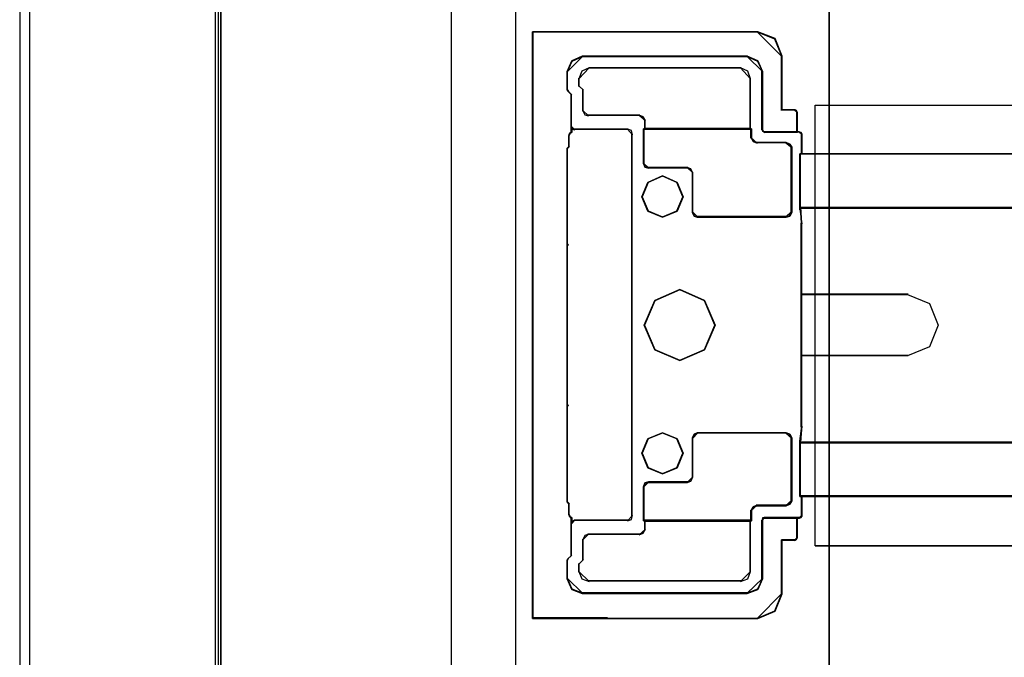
# Model space of a CAD drawing. Header units: millimetres. Extents: x 18084 to 47233, y 38174 to 56392.
# Tile 155 of 253: x 25083 to 25184, y 51067 to 51132. Entities that reach past the tile are written whole.
import ezdxf

# ---------------------------------------------------------------- set-up
doc = ezdxf.new("R2010")
doc.units = ezdxf.units.MM
doc.header["$LTSCALE"] = 100
for name, color, linetype in [('30', 7, 'Continuous'), ('5', 7, 'Continuous'), ('50', 7, 'Continuous'), ('60', 7, 'Continuous')]:
    doc.layers.add(name, color=color, linetype=linetype)

msp = doc.modelspace()

# ---------------------------------------------------------------- linework, layer by layer
at = {"layer": '30', "color": 139}
for points in [[(25135.78, 51131.09), (25135.78, 51071.02), (25135.78, 51131.09)], [(25135.82, 51131.06), (25135.82, 51071.05), (25143.41, 51071.05), (25158.82, 51071.05), (25160.59, 51071.78), (25161.3, 51073.56), (25161.3, 51079.04), (25162.61, 51079.04), (25162.77, 51079.17), (25162.86, 51079.29), (25162.86, 51081.31), (25159.52, 51081.31), (25159.34, 51081.28), (25159.31, 51081.03), (25159.31, 51075.09), (25158.82, 51074.02), (25157.75, 51073.59), (25140.9, 51073.59), (25139.83, 51074.02), (25139.37, 51075.09), (25139.37, 51076.96), (25139.43, 51077.14), (25139.77, 51077.45), (25139.77, 51081.31), (25139.58, 51081.49), (25139.52, 51081.68), (25139.52, 51082.78), (25139.37, 51082.96), (25139.37, 51083.06), (25139.37, 51092.4), (25139.37, 51092.71), (25139.37, 51092.77), (25139.37, 51109.34), (25139.37, 51109.4), (25139.37, 51109.71), (25139.37, 51119.14), (25139.52, 51119.33), (25139.52, 51120.43), (25139.58, 51120.64), (25139.77, 51120.8), (25139.77, 51124.66), (25139.43, 51124.99), (25139.37, 51125.15), (25139.37, 51127.02), (25139.83, 51128.09), (25140.9, 51128.55), (25157.75, 51128.55), (25158.82, 51128.09), (25159.31, 51127.02), (25159.31, 51121.07), (25159.34, 51120.92), (25159.52, 51120.8), (25162.86, 51120.8), (25162.86, 51122.82), (25162.77, 51123), (25162.61, 51123.06), (25161.3, 51123.06), (25161.3, 51128.58), (25160.59, 51130.35), (25158.82, 51131.06), (25135.82, 51131.06)], [(25161.33, 51128.54), (25160.61, 51130.37), (25158.78, 51131.09), (25161.33, 51128.54)], [(25140.94, 51128.58), (25139.82, 51128.1), (25139.34, 51126.98), (25140.94, 51128.58)], [(25157.78, 51128.58), (25140.87, 51128.58), (25157.78, 51128.58)], [(25159.34, 51126.98), (25158.83, 51128.1), (25157.71, 51128.58), (25159.34, 51126.98)], [(25161.26, 51128.61), (25161.26, 51123.03), (25161.26, 51128.61)], [(25139.34, 51125.11), (25139.34, 51127.05), (25139.34, 51125.11)], [(25141.58, 51127.39), (25140.83, 51127.06), (25140.53, 51126.28), (25141.58, 51127.39)], [(25141.54, 51127.39), (25157.14, 51127.39), (25141.54, 51127.39)], [(25158.11, 51126.28), (25157.82, 51127.06), (25157.07, 51127.39), (25158.11, 51126.28)], [(25159.27, 51127.05), (25159.27, 51121.04), (25159.27, 51127.05)], [(25140.53, 51126.34), (25140.53, 51125.48), (25140.53, 51126.34)], [(25158.05, 51121.13), (25158.05, 51126.34), (25158.05, 51121.13)], [(25139.34, 51125.18), (25139.46, 51124.96), (25139.34, 51125.18)], [(25139.4, 51125.03), (25139.8, 51124.62), (25139.4, 51125.03)], [(25140.53, 51125.55), (25141, 51125.11), (25140.53, 51125.55)], [(25140.93, 51122.97), (25140.93, 51125.18), (25140.93, 51122.97)], [(25139.73, 51124.69), (25139.73, 51120.76), (25139.73, 51124.69)], [(25140.93, 51123.04), (25141.14, 51122.58), (25141.52, 51122.48), (25140.93, 51123.04)], [(25162.65, 51123.1), (25161.26, 51123.1), (25162.65, 51123.1)], [(25162.89, 51122.78), (25162.77, 51123.02), (25162.58, 51123.1), (25162.89, 51122.78)], [(25162.83, 51122.85), (25162.83, 51120.76), (25162.83, 51122.85)], [(25141.45, 51122.55), (25146.75, 51122.55), (25141.45, 51122.55)], [(25147.34, 51121.99), (25147.1, 51122.37), (25146.68, 51122.55), (25147.34, 51121.99)], [(25147.27, 51122.06), (25147.27, 51121.13), (25147.27, 51122.06)], [(25139.8, 51120.83), (25139.55, 51120.61), (25139.8, 51120.83)], [(25139.8, 51121.04), (25139.8, 51121.35), (25139.8, 51121.04)], [(25139.8, 51121.35), (25139.83, 51121.12), (25140.11, 51121.04), (25139.8, 51121.35)], [(25139.8, 51120.76), (25139.8, 51121.11), (25139.8, 51120.76)], [(25140.04, 51121.11), (25145.56, 51121.11), (25140.04, 51121.11)], [(25146.02, 51120.55), (25145.91, 51120.97), (25145.49, 51121.11), (25146.02, 51120.55)], [(25147.34, 51121.2), (25147.14, 51121.07), (25147.34, 51121.2)], [(25147.14, 51121.14), (25158.21, 51121.14), (25147.14, 51121.14)], [(25147.14, 51121.14), (25147.14, 51117.57), (25147.14, 51121.14)], [(25158.11, 51121.2), (25147.27, 51121.2), (25158.11, 51121.2)], [(25158.05, 51121.2), (25158.21, 51121.07), (25158.05, 51121.2)], [(25158.14, 51120.21), (25158.14, 51121.14), (25158.14, 51120.21)], [(25159.27, 51121.11), (25159.31, 51120.91), (25159.56, 51120.76), (25159.27, 51121.11)], [(25163.11, 51120.83), (25159.49, 51120.83), (25163.11, 51120.83)], [(25163.38, 51120.55), (25163.27, 51120.75), (25163.04, 51120.83), (25163.38, 51120.55)], [(25139.62, 51120.68), (25139.49, 51120.39), (25139.62, 51120.68)], [(25139.49, 51120.46), (25139.49, 51119.29), (25139.49, 51120.46)], [(25145.95, 51120.61), (25145.95, 51111.26), (25145.95, 51120.61)], [(25158.14, 51120.28), (25158.35, 51119.86), (25158.76, 51119.69), (25158.14, 51120.28)], [(25158.69, 51119.76), (25161.76, 51119.76), (25158.69, 51119.76)], [(25162.31, 51119.23), (25162.1, 51119.58), (25161.69, 51119.76), (25162.31, 51119.23)], [(25163.31, 51118.53), (25163.31, 51120.61), (25163.31, 51118.53)], [(25139.56, 51119.36), (25139.34, 51119.11), (25139.56, 51119.36)], [(25139.34, 51119.18), (25139.34, 51109.67), (25139.34, 51119.18)], [(25162.24, 51119.3), (25162.24, 51112.58), (25162.24, 51119.3)], [(25598.44, 51118.59), (25163.13, 51118.59), (25598.44, 51118.59)], [(25163.13, 51118.59), (25163.13, 51115.4), (25163.13, 51118.59)], [(25147.14, 51117.64), (25147.28, 51117.22), (25147.7, 51117.12), (25147.14, 51117.64)], [(25151.69, 51117.19), (25147.64, 51117.19), (25151.69, 51117.19)], [(25152.2, 51116.66), (25152, 51117.04), (25151.62, 51117.19), (25152.2, 51116.66)], [(25152.14, 51112.58), (25152.14, 51116.73), (25152.14, 51112.58)], [(25151.19, 51114.18), (25150.57, 51115.67), (25149.08, 51116.33), (25147.58, 51115.67), (25146.96, 51114.18), (25147.58, 51112.72), (25149.08, 51112.09), (25150.57, 51112.72), (25151.19, 51114.18)], [(25163.13, 51115.47), (25163.13, 51113.24), (25163.13, 51112.86), (25163.13, 51115.47)], [(25163.13, 51113.11), (25598.44, 51113.11), (25163.13, 51113.11)], [(25163.35, 51111.42), (25163.26, 51112.57), (25163.26, 51112.77), (25163.26, 51112.83), (25163.13, 51112.93), (25163.35, 51111.42)], [(25152.14, 51112.65), (25152.31, 51112.23), (25152.69, 51112.12), (25152.14, 51112.65)], [(25161.76, 51112.19), (25152.63, 51112.19), (25161.76, 51112.19)], [(25161.69, 51112.12), (25162.1, 51112.23), (25162.31, 51112.65), (25161.69, 51112.12)], [(25145.95, 51111.36), (25145.95, 51090.77), (25145.95, 51111.36)], [(25163.28, 51111.49), (25163.28, 51108.54), (25163.28, 51111.49)], [(25139.34, 51109.37), (25139.34, 51109.74), (25139.34, 51109.37)], [(25139.34, 51109.44), (25139.34, 51109.34), (25139.46, 51109.24), (25139.34, 51109.44)], [(25139.34, 51109.44), (25139.34, 51092.67), (25139.34, 51109.44)], [(25163.28, 51108.61), (25163.28, 51106), (25163.28, 51108.61)], [(25163.28, 51106.07), (25163.28, 51102.48), (25163.28, 51106.07)], [(25154.47, 51101.04), (25153.39, 51103.57), (25150.85, 51104.69), (25148.29, 51103.57), (25147.21, 51101.04), (25148.29, 51098.53), (25150.85, 51097.42), (25153.39, 51098.53), (25154.47, 51101.04)], [(25174.22, 51104.23), (25163.28, 51104.23), (25174.22, 51104.23)], [(25163.28, 51102.54), (25163.28, 51099.56), (25163.28, 51102.54)], [(25163.28, 51099.63), (25163.28, 51096.04), (25163.28, 51099.63)], [(25163.28, 51097.95), (25174.22, 51097.95), (25163.28, 51097.95)], [(25163.28, 51096.11), (25163.28, 51093.5), (25163.28, 51096.11)], [(25163.28, 51093.57), (25163.28, 51090.62), (25163.28, 51093.57)], [(25139.46, 51092.86), (25139.34, 51092.77), (25139.34, 51092.67), (25139.46, 51092.86)], [(25139.34, 51092.74), (25139.34, 51092.37), (25139.34, 51092.74)], [(25139.34, 51092.43), (25139.34, 51083.02), (25139.34, 51092.43)], [(25145.95, 51090.84), (25145.95, 51081.49), (25145.95, 51090.84)], [(25163.35, 51090.69), (25163.26, 51089.53), (25163.26, 51089.37), (25163.26, 51089.28), (25163.13, 51089.18), (25163.35, 51090.69)], [(25151.19, 51087.93), (25150.57, 51089.42), (25149.08, 51090.01), (25147.58, 51089.42), (25146.96, 51087.93), (25147.58, 51086.43), (25149.08, 51085.81), (25150.57, 51086.43), (25151.19, 51087.93)], [(25152.69, 51090.01), (25152.31, 51089.87), (25152.14, 51089.45), (25152.69, 51090.01)], [(25152.14, 51085.44), (25152.14, 51089.52), (25152.14, 51085.44)], [(25152.63, 51090.01), (25161.76, 51090.01), (25152.63, 51090.01)], [(25162.31, 51089.45), (25162.1, 51089.87), (25161.69, 51090.01), (25162.31, 51089.45)], [(25162.24, 51083.05), (25162.24, 51089.52), (25162.24, 51083.05)], [(25163.13, 51086.64), (25163.13, 51088.87), (25163.13, 51089.25), (25163.13, 51086.64)], [(25163.13, 51089.06), (25598.44, 51089.06), (25163.13, 51089.06)], [(25163.13, 51086.71), (25163.13, 51083.51), (25163.13, 51086.71)], [(25151.62, 51084.92), (25152, 51085.06), (25152.2, 51085.51), (25151.62, 51084.92)], [(25147.7, 51084.99), (25147.28, 51084.89), (25147.14, 51084.46), (25147.7, 51084.99)], [(25147.14, 51081), (25147.14, 51084.53), (25147.14, 51081)], [(25147.64, 51084.99), (25151.69, 51084.99), (25147.64, 51084.99)], [(25163.13, 51083.58), (25598.44, 51083.58), (25163.13, 51083.58)], [(25163.31, 51081.49), (25163.31, 51083.58), (25163.31, 51081.49)], [(25139.34, 51082.93), (25139.34, 51083.09), (25139.34, 51082.93)], [(25139.56, 51082.75), (25139.34, 51083), (25139.56, 51082.75)], [(25139.49, 51082.81), (25139.49, 51081.64), (25139.49, 51082.81)], [(25158.76, 51082.6), (25158.35, 51082.43), (25158.14, 51082.04), (25158.76, 51082.6)], [(25161.82, 51082.6), (25158.69, 51082.6), (25161.82, 51082.6)], [(25161.69, 51082.53), (25162.1, 51082.71), (25162.31, 51083.12), (25161.69, 51082.53)], [(25139.49, 51081.71), (25139.62, 51081.46), (25139.49, 51081.71)], [(25139.8, 51081.28), (25139.55, 51081.53), (25139.8, 51081.28)], [(25145.49, 51081), (25145.91, 51081.14), (25146.02, 51081.56), (25145.49, 51081)], [(25158.14, 51081), (25158.14, 51082.11), (25158.14, 51081)], [(25163.04, 51081.28), (25163.27, 51081.36), (25163.38, 51081.56), (25163.04, 51081.28)], [(25139.73, 51081.35), (25139.73, 51077.42), (25139.73, 51081.35)], [(25139.8, 51080.75), (25139.8, 51081.35), (25139.8, 51080.75)], [(25140.11, 51081.07), (25139.83, 51080.99), (25139.8, 51080.75), (25140.11, 51081.07)], [(25140.04, 51081.07), (25145.56, 51081.07), (25140.04, 51081.07)], [(25147.14, 51081.07), (25158.21, 51081.07), (25147.14, 51081.07)], [(25147.34, 51080.91), (25147.14, 51081.07), (25147.34, 51080.91)], [(25147.27, 51080.08), (25147.27, 51080.98), (25147.27, 51080.08)], [(25158.11, 51080.98), (25147.27, 51080.98), (25158.11, 51080.98)], [(25158.05, 51080.91), (25158.21, 51081.07), (25158.05, 51080.91)], [(25158.05, 51075.76), (25158.05, 51080.98), (25158.05, 51075.76)], [(25159.56, 51081.35), (25159.31, 51081.31), (25159.27, 51081), (25159.56, 51081.35)], [(25159.27, 51081.07), (25159.27, 51075.06), (25159.27, 51081.07)], [(25163.11, 51081.35), (25159.49, 51081.35), (25163.11, 51081.35)], [(25162.83, 51081.35), (25162.83, 51079.25), (25162.83, 51081.35)], [(25141.52, 51079.63), (25141.14, 51079.52), (25140.93, 51079.07), (25141.52, 51079.63)], [(25141.45, 51079.63), (25146.75, 51079.63), (25141.45, 51079.63)], [(25146.68, 51079.56), (25147.1, 51079.73), (25147.34, 51080.15), (25146.68, 51079.56)], [(25140.93, 51076.99), (25140.93, 51079.14), (25140.93, 51076.99)], [(25161.26, 51073.53), (25161.26, 51079.08), (25161.26, 51073.53)], [(25162.65, 51079.08), (25161.26, 51079.08), (25162.65, 51079.08)], [(25162.58, 51079.01), (25162.77, 51079.17), (25162.89, 51079.32), (25162.58, 51079.01)], [(25139.4, 51077.11), (25139.8, 51077.48), (25139.4, 51077.11)], [(25139.46, 51077.18), (25139.34, 51076.93), (25139.46, 51077.18)], [(25139.34, 51075.06), (25139.34, 51077), (25139.34, 51075.06)], [(25140.53, 51076.56), (25141, 51077.06), (25140.53, 51076.56)], [(25140.53, 51075.76), (25140.53, 51076.63), (25140.53, 51075.76)], [(25140.53, 51075.83), (25140.83, 51075.08), (25141.58, 51074.78), (25140.53, 51075.83)], [(25157.07, 51074.78), (25157.82, 51075.08), (25158.11, 51075.83), (25157.07, 51074.78)], [(25139.34, 51075.13), (25139.82, 51074), (25140.94, 51073.56), (25139.34, 51075.13)], [(25141.54, 51074.85), (25157.14, 51074.85), (25141.54, 51074.85)], [(25157.71, 51073.56), (25158.83, 51074), (25159.34, 51075.13), (25157.71, 51073.56)], [(25157.78, 51073.63), (25140.87, 51073.63), (25157.78, 51073.63)], [(25158.78, 51071.02), (25160.61, 51071.77), (25161.33, 51073.59), (25158.78, 51071.02)], [(25135.78, 51071.08), (25143.45, 51071.08), (25135.78, 51071.08)]]:
    msp.add_lwpolyline(points, close=True, dxfattribs=at)
at = {"layer": '30', "color": 7}
for points in [[(25135.78, 51131.09), (25135.78, 51071.02), (25143.4, 51071.02), (25158.84, 51071.02), (25160.62, 51071.75), (25161.33, 51073.53), (25161.33, 51079.02), (25162.65, 51079.02), (25162.8, 51079.14), (25162.89, 51079.26), (25162.89, 51081.29), (25159.55, 51081.29), (25159.36, 51081.26), (25159.33, 51081.01), (25159.33, 51075.06), (25158.84, 51073.99), (25157.77, 51073.56), (25140.88, 51073.56), (25139.8, 51073.99), (25139.34, 51075.06), (25139.34, 51076.93), (25139.41, 51077.12), (25139.74, 51077.42), (25139.74, 51081.29), (25139.56, 51081.47), (25139.5, 51081.66), (25139.5, 51082.76), (25139.34, 51082.94), (25139.34, 51083.04), (25139.34, 51092.39), (25139.34, 51092.7), (25139.34, 51092.76), (25139.34, 51109.35), (25139.34, 51109.41), (25139.34, 51109.72), (25139.34, 51119.16), (25139.5, 51119.35), (25139.5, 51120.45), (25139.56, 51120.66), (25139.74, 51120.82), (25139.74, 51124.68), (25139.41, 51125.02), (25139.34, 51125.17), (25139.34, 51127.04), (25139.8, 51128.12), (25140.88, 51128.58), (25157.77, 51128.58), (25158.84, 51128.12), (25159.33, 51127.04), (25159.33, 51121.09), (25159.36, 51120.94), (25159.55, 51120.82), (25162.89, 51120.82), (25162.89, 51122.84), (25162.8, 51123.03), (25162.65, 51123.09), (25161.33, 51123.09), (25161.33, 51128.61), (25160.62, 51130.39), (25158.84, 51131.09), (25135.78, 51131.09)], [(25135.78, 51131.09), (25135.78, 51071.02), (25143.4, 51071.02), (25158.84, 51071.02), (25160.62, 51071.75), (25161.33, 51073.53), (25161.33, 51079.02), (25162.65, 51079.02), (25162.8, 51079.14), (25162.89, 51079.26), (25162.89, 51081.29), (25159.55, 51081.29), (25159.36, 51081.26), (25159.33, 51081.01), (25159.33, 51075.06), (25158.84, 51073.99), (25157.77, 51073.56), (25140.88, 51073.56), (25139.8, 51073.99), (25139.34, 51075.06), (25139.34, 51076.93), (25139.41, 51077.12), (25139.74, 51077.42), (25139.74, 51081.29), (25139.56, 51081.47), (25139.5, 51081.66), (25139.5, 51082.76), (25139.34, 51082.94), (25139.34, 51083.04), (25139.34, 51092.39), (25139.34, 51092.7), (25139.34, 51092.76), (25139.34, 51109.35), (25139.34, 51109.41), (25139.34, 51109.72), (25139.34, 51119.16), (25139.5, 51119.35), (25139.5, 51120.45), (25139.56, 51120.66), (25139.74, 51120.82), (25139.74, 51124.68), (25139.41, 51125.02), (25139.34, 51125.17), (25139.34, 51127.04), (25139.8, 51128.12), (25140.88, 51128.58), (25157.77, 51128.58), (25158.84, 51128.12), (25159.33, 51127.04), (25159.33, 51121.09), (25159.36, 51120.94), (25159.55, 51120.82), (25162.89, 51120.82), (25162.89, 51122.84), (25162.8, 51123.03), (25162.65, 51123.09), (25161.33, 51123.09), (25161.33, 51128.61), (25160.62, 51130.39), (25158.84, 51131.09), (25135.78, 51131.09)], [(25135.78, 51131.09), (25135.78, 51071.02), (25143.4, 51071.02), (25158.84, 51071.02), (25160.62, 51071.75), (25161.33, 51073.53), (25161.33, 51079.02), (25162.65, 51079.02), (25162.8, 51079.14), (25162.89, 51079.26), (25162.89, 51081.29), (25159.55, 51081.29), (25159.36, 51081.26), (25159.33, 51081.01), (25159.33, 51075.06), (25158.84, 51073.99), (25157.77, 51073.56), (25140.88, 51073.56), (25139.8, 51073.99), (25139.34, 51075.06), (25139.34, 51076.93), (25139.41, 51077.12), (25139.74, 51077.42), (25139.74, 51081.29), (25139.56, 51081.47), (25139.5, 51081.66), (25139.5, 51082.76), (25139.34, 51082.94), (25139.34, 51083.04), (25139.34, 51092.39), (25139.34, 51092.7), (25139.34, 51092.76), (25139.34, 51109.35), (25139.34, 51109.41), (25139.34, 51109.72), (25139.34, 51119.16), (25139.5, 51119.35), (25139.5, 51120.45), (25139.56, 51120.66), (25139.74, 51120.82), (25139.74, 51124.68), (25139.41, 51125.02), (25139.34, 51125.17), (25139.34, 51127.04), (25139.8, 51128.12), (25140.88, 51128.58), (25157.77, 51128.58), (25158.84, 51128.12), (25159.33, 51127.04), (25159.33, 51121.09), (25159.36, 51120.94), (25159.55, 51120.82), (25162.89, 51120.82), (25162.89, 51122.84), (25162.8, 51123.03), (25162.65, 51123.09), (25161.33, 51123.09), (25161.33, 51128.61), (25160.62, 51130.39), (25158.84, 51131.09), (25135.78, 51131.09)], [(25139.34, 51092.76), (25139.34, 51109.35), (25139.34, 51109.41), (25139.34, 51109.72), (25139.34, 51119.16), (25139.5, 51119.35), (25139.5, 51120.45), (25139.56, 51120.66), (25139.74, 51120.82), (25139.74, 51124.68), (25139.41, 51125.02), (25139.34, 51125.17), (25139.34, 51127.04), (25139.8, 51128.12), (25140.88, 51128.58), (25157.77, 51128.58), (25158.84, 51128.12), (25159.33, 51127.04), (25159.33, 51121.09), (25159.36, 51120.94), (25159.55, 51120.82), (25162.89, 51120.82), (25162.89, 51122.84), (25162.8, 51123.03), (25162.65, 51123.09), (25161.33, 51123.09), (25161.33, 51128.61), (25160.62, 51130.39), (25158.84, 51131.09), (25135.78, 51131.09), (25135.78, 51071.02), (25143.4, 51071.02), (25158.84, 51071.02), (25160.62, 51071.75), (25161.33, 51073.53), (25161.33, 51079.02), (25162.65, 51079.02), (25162.8, 51079.14), (25162.89, 51079.26), (25162.89, 51081.29), (25159.55, 51081.29), (25159.36, 51081.26), (25159.33, 51081.01), (25159.33, 51075.06), (25158.84, 51073.99), (25157.77, 51073.56), (25140.88, 51073.56), (25139.8, 51073.99), (25139.34, 51075.06), (25139.34, 51076.93), (25139.41, 51077.12), (25139.74, 51077.42), (25139.74, 51081.29), (25139.56, 51081.47), (25139.5, 51081.66), (25139.5, 51082.76), (25139.34, 51082.94), (25139.34, 51083.04), (25139.34, 51092.39), (25139.34, 51092.7), (25139.34, 51092.76)], [(25159.33, 51121.1), (25159.33, 51127.05), (25158.84, 51128.12), (25157.76, 51128.58), (25140.87, 51128.58), (25139.8, 51128.12), (25139.34, 51127.05), (25139.34, 51125.18), (25139.4, 51125.02), (25139.73, 51124.69), (25139.73, 51120.82), (25139.55, 51120.67), (25139.49, 51120.45), (25139.49, 51119.35), (25139.34, 51119.16), (25139.34, 51109.72), (25139.34, 51109.41), (25139.34, 51109.35), (25139.34, 51092.76), (25139.34, 51092.69), (25139.34, 51092.39), (25139.34, 51083.03), (25139.34, 51082.94), (25139.49, 51082.76), (25139.49, 51081.65), (25139.55, 51081.47), (25139.73, 51081.29), (25139.73, 51077.42), (25139.4, 51077.11), (25139.34, 51076.93), (25139.34, 51075.06), (25139.8, 51073.99), (25140.87, 51073.56), (25157.76, 51073.56), (25158.84, 51073.99), (25159.33, 51075.06), (25159.33, 51081.01), (25159.36, 51081.25), (25159.54, 51081.29), (25162.89, 51081.29), (25163.11, 51081.29), (25163.29, 51081.35), (25163.38, 51081.5), (25163.38, 51083.52), (25163.2, 51083.52), (25163.2, 51086.65), (25163.2, 51088.83), (25163.2, 51089.01), (25163.2, 51089.2), (25163.29, 51089.29), (25163.29, 51089.38), (25163.29, 51089.54), (25163.35, 51090.64), (25163.35, 51093.52), (25163.35, 51096.07), (25163.35, 51097.91), (25163.35, 51099.6), (25163.35, 51102.51), (25163.35, 51104.2), (25163.35, 51106.04), (25163.35, 51108.58), (25163.35, 51111.47), (25163.29, 51112.57), (25163.29, 51112.75), (25163.29, 51112.82), (25163.2, 51112.91), (25163.2, 51113.09), (25163.2, 51113.28), (25163.2, 51115.45), (25163.2, 51118.58), (25163.38, 51118.58), (25163.38, 51120.61), (25163.29, 51120.76), (25163.11, 51120.82), (25162.89, 51120.82), (25159.54, 51120.82), (25159.36, 51120.94), (25159.33, 51121.1)], [(25159.33, 51121.1), (25159.33, 51127.05), (25158.84, 51128.12), (25157.76, 51128.58), (25140.87, 51128.58), (25139.8, 51128.12), (25139.34, 51127.05), (25139.34, 51125.18), (25139.4, 51125.02), (25139.73, 51124.69), (25139.73, 51120.82), (25139.55, 51120.67), (25139.49, 51120.45), (25139.49, 51119.35), (25139.34, 51119.16), (25139.34, 51109.72), (25139.34, 51109.41), (25139.34, 51109.35), (25139.34, 51092.76), (25139.34, 51092.69), (25139.34, 51092.39), (25139.34, 51083.03), (25139.34, 51082.94), (25139.49, 51082.76), (25139.49, 51081.65), (25139.55, 51081.47), (25139.73, 51081.29), (25139.73, 51077.42), (25139.4, 51077.11), (25139.34, 51076.93), (25139.34, 51075.06), (25139.8, 51073.99), (25140.87, 51073.56), (25157.76, 51073.56), (25158.84, 51073.99), (25159.33, 51075.06), (25159.33, 51081.01), (25159.36, 51081.25), (25159.54, 51081.29), (25162.89, 51081.29), (25163.11, 51081.29), (25163.29, 51081.35), (25163.38, 51081.5), (25163.38, 51083.52), (25163.2, 51083.52), (25163.2, 51086.65), (25163.2, 51088.83), (25163.2, 51089.01), (25163.2, 51089.2), (25163.29, 51089.29), (25163.29, 51089.38), (25163.29, 51089.54), (25163.35, 51090.64), (25163.35, 51093.52), (25163.35, 51096.07), (25163.35, 51097.91), (25163.35, 51099.6), (25163.35, 51102.51), (25163.35, 51104.2), (25163.35, 51106.04), (25163.35, 51108.58), (25163.35, 51111.47), (25163.29, 51112.57), (25163.29, 51112.75), (25163.29, 51112.82), (25163.2, 51112.91), (25163.2, 51113.09), (25163.2, 51113.28), (25163.2, 51115.45), (25163.2, 51118.58), (25163.38, 51118.58), (25163.38, 51120.61), (25163.29, 51120.76), (25163.11, 51120.82), (25162.89, 51120.82), (25159.54, 51120.82), (25159.36, 51120.94), (25159.33, 51121.1)], [(25159.33, 51121.1), (25159.33, 51127.05), (25158.84, 51128.12), (25157.76, 51128.58), (25140.87, 51128.58), (25139.8, 51128.12), (25139.34, 51127.05), (25139.34, 51125.18), (25139.4, 51125.02), (25139.73, 51124.69), (25139.73, 51120.82), (25139.55, 51120.67), (25139.49, 51120.45), (25139.49, 51119.35), (25139.34, 51119.16), (25139.34, 51109.72), (25139.34, 51109.41), (25139.34, 51109.35), (25139.34, 51092.76), (25139.34, 51092.69), (25139.34, 51092.39), (25139.34, 51083.03), (25139.34, 51082.94), (25139.49, 51082.76), (25139.49, 51081.65), (25139.55, 51081.47), (25139.73, 51081.29), (25139.73, 51077.42), (25139.4, 51077.11), (25139.34, 51076.93), (25139.34, 51075.06), (25139.8, 51073.99), (25140.87, 51073.56), (25157.76, 51073.56), (25158.84, 51073.99), (25159.33, 51075.06), (25159.33, 51081.01), (25159.36, 51081.25), (25159.54, 51081.29), (25162.89, 51081.29), (25163.11, 51081.29), (25163.29, 51081.35), (25163.38, 51081.5), (25163.38, 51083.52), (25163.2, 51083.52), (25163.2, 51086.65), (25163.2, 51088.83), (25163.2, 51089.01), (25163.2, 51089.2), (25163.29, 51089.29), (25163.29, 51089.38), (25163.29, 51089.54), (25163.35, 51090.64), (25163.35, 51093.52), (25163.35, 51096.07), (25163.35, 51097.91), (25163.35, 51099.6), (25163.35, 51102.51), (25163.35, 51104.2), (25163.35, 51106.04), (25163.35, 51108.58), (25163.35, 51111.47), (25163.29, 51112.57), (25163.29, 51112.75), (25163.29, 51112.82), (25163.2, 51112.91), (25163.2, 51113.09), (25163.2, 51113.28), (25163.2, 51115.45), (25163.2, 51118.58), (25163.38, 51118.58), (25163.38, 51120.61), (25163.29, 51120.76), (25163.11, 51120.82), (25162.89, 51120.82), (25159.54, 51120.82), (25159.36, 51120.94), (25159.33, 51121.1)], [(25152.65, 51112.12), (25161.76, 51112.12), (25162.13, 51112.22), (25162.31, 51112.59), (25162.31, 51119.28), (25162.13, 51119.59), (25161.76, 51119.75), (25158.74, 51119.75), (25158.37, 51119.9), (25158.19, 51120.27), (25158.19, 51121.14), (25147.14, 51121.14), (25147.14, 51117.62), (25147.27, 51117.25), (25147.64, 51117.15), (25151.64, 51117.15), (25151.97, 51117.03), (25152.16, 51116.69), (25152.16, 51112.59), (25152.31, 51112.22), (25152.65, 51112.12)], [(25152.65, 51112.12), (25161.76, 51112.12), (25162.13, 51112.22), (25162.31, 51112.59), (25162.31, 51119.28), (25162.13, 51119.59), (25161.76, 51119.75), (25158.74, 51119.75), (25158.37, 51119.9), (25158.19, 51120.27), (25158.19, 51121.14), (25147.14, 51121.14), (25147.14, 51117.62), (25147.27, 51117.25), (25147.64, 51117.15), (25151.64, 51117.15), (25151.97, 51117.03), (25152.16, 51116.69), (25152.16, 51112.59), (25152.31, 51112.22), (25152.65, 51112.12)], [(25152.65, 51112.12), (25161.76, 51112.12), (25162.13, 51112.22), (25162.31, 51112.59), (25162.31, 51119.28), (25162.13, 51119.59), (25161.76, 51119.75), (25158.74, 51119.75), (25158.37, 51119.9), (25158.19, 51120.27), (25158.19, 51121.14), (25147.14, 51121.14), (25147.14, 51117.62), (25147.27, 51117.25), (25147.64, 51117.15), (25151.64, 51117.15), (25151.97, 51117.03), (25152.16, 51116.69), (25152.16, 51112.59), (25152.31, 51112.22), (25152.65, 51112.12)], [(25147.14, 51121.14), (25158.19, 51121.14), (25158.19, 51120.27), (25158.37, 51119.9), (25158.74, 51119.75), (25161.76, 51119.75), (25162.13, 51119.59), (25162.31, 51119.28), (25162.31, 51112.59), (25162.13, 51112.22), (25161.76, 51112.12), (25152.65, 51112.12), (25152.31, 51112.22), (25152.16, 51112.59), (25152.16, 51116.69), (25151.97, 51117.03), (25151.64, 51117.15), (25147.64, 51117.15), (25147.27, 51117.25), (25147.14, 51117.62), (25147.14, 51121.14)], [(25147.14, 51121.14), (25158.19, 51121.14), (25158.19, 51120.27), (25158.37, 51119.9), (25158.74, 51119.75), (25161.76, 51119.75), (25162.13, 51119.59), (25162.31, 51119.28), (25162.31, 51112.59), (25162.13, 51112.22), (25161.76, 51112.12), (25152.65, 51112.12), (25152.31, 51112.22), (25152.16, 51112.59), (25152.16, 51116.69), (25151.97, 51117.03), (25151.64, 51117.15), (25147.64, 51117.15), (25147.27, 51117.25), (25147.14, 51117.62), (25147.14, 51121.14)], [(25147.14, 51121.14), (25158.19, 51121.14), (25158.19, 51120.27), (25158.37, 51119.9), (25158.74, 51119.75), (25161.76, 51119.75), (25162.13, 51119.59), (25162.31, 51119.28), (25162.31, 51112.59), (25162.13, 51112.22), (25161.76, 51112.12), (25152.65, 51112.12), (25152.31, 51112.22), (25152.16, 51112.59), (25152.16, 51116.69), (25151.97, 51117.03), (25151.64, 51117.15), (25147.64, 51117.15), (25147.27, 51117.25), (25147.14, 51117.62), (25147.14, 51121.14)], [(25163.13, 51113.04), (25598.44, 51113.04), (25598.44, 51113.23), (25598.44, 51115.43), (25598.44, 51118.59), (25598.26, 51118.59), (25163.31, 51118.59), (25163.13, 51118.59), (25163.13, 51115.43), (25163.13, 51113.23), (25163.13, 51113.04)], [(25163.13, 51113.04), (25598.44, 51113.04), (25598.44, 51113.23), (25598.44, 51115.43), (25598.44, 51118.59), (25598.26, 51118.59), (25163.31, 51118.59), (25163.13, 51118.59), (25163.13, 51115.43), (25163.13, 51113.23), (25163.13, 51113.04)], [(25163.13, 51113.04), (25598.44, 51113.04), (25598.44, 51113.23), (25598.44, 51115.43), (25598.44, 51118.59), (25598.26, 51118.59), (25163.31, 51118.59), (25163.13, 51118.59), (25163.13, 51115.43), (25163.13, 51113.23), (25163.13, 51113.04)], [(25147.58, 51112.72), (25149.08, 51112.09), (25150.57, 51112.72), (25151.19, 51114.18), (25150.57, 51115.67), (25149.08, 51116.33), (25147.58, 51115.67), (25146.96, 51114.18), (25147.58, 51112.72)], [(25147.58, 51112.72), (25149.08, 51112.09), (25150.57, 51112.72), (25151.19, 51114.18), (25150.57, 51115.67), (25149.08, 51116.33), (25147.58, 51115.67), (25146.96, 51114.18), (25147.58, 51112.72)], [(25147.58, 51112.72), (25149.08, 51112.09), (25150.57, 51112.72), (25151.19, 51114.18), (25150.57, 51115.67), (25149.08, 51116.33), (25147.58, 51115.67), (25146.96, 51114.18), (25147.58, 51112.72)], [(25150.57, 51115.67), (25151.19, 51114.18), (25150.57, 51112.72), (25149.08, 51112.09), (25147.58, 51112.72), (25146.96, 51114.18), (25147.58, 51115.67), (25149.08, 51116.33), (25150.57, 51115.67)], [(25150.57, 51115.67), (25151.19, 51114.18), (25150.57, 51112.72), (25149.08, 51112.09), (25147.58, 51112.72), (25146.96, 51114.18), (25147.58, 51115.67), (25149.08, 51116.33), (25150.57, 51115.67)], [(25150.57, 51115.67), (25151.19, 51114.18), (25150.57, 51112.72), (25149.08, 51112.09), (25147.58, 51112.72), (25146.96, 51114.18), (25147.58, 51115.67), (25149.08, 51116.33), (25150.57, 51115.67)], [(25150.85, 51104.69), (25148.29, 51103.57), (25147.21, 51101.04), (25148.29, 51098.53), (25150.85, 51097.42), (25153.39, 51098.53), (25154.47, 51101.04), (25153.39, 51103.57), (25150.85, 51104.69)], [(25150.85, 51104.69), (25148.29, 51103.57), (25147.21, 51101.04), (25148.29, 51098.53), (25150.85, 51097.42), (25153.39, 51098.53), (25154.47, 51101.04), (25153.39, 51103.57), (25150.85, 51104.69)], [(25150.85, 51104.69), (25148.29, 51103.57), (25147.21, 51101.04), (25148.29, 51098.53), (25150.85, 51097.42), (25153.39, 51098.53), (25154.47, 51101.04), (25153.39, 51103.57), (25150.85, 51104.69)], [(25153.39, 51098.53), (25154.47, 51101.04), (25153.39, 51103.57), (25150.85, 51104.69), (25148.29, 51103.57), (25147.21, 51101.04), (25148.29, 51098.53), (25150.85, 51097.42), (25153.39, 51098.53)], [(25153.39, 51098.53), (25154.47, 51101.04), (25153.39, 51103.57), (25150.85, 51104.69), (25148.29, 51103.57), (25147.21, 51101.04), (25148.29, 51098.53), (25150.85, 51097.42), (25153.39, 51098.53)], [(25150.85, 51104.69), (25153.39, 51103.57), (25154.47, 51101.04), (25153.39, 51098.53), (25150.85, 51097.42), (25148.29, 51098.53), (25147.21, 51101.04), (25148.29, 51103.57), (25150.85, 51104.69)], [(25150.85, 51104.69), (25153.39, 51103.57), (25154.47, 51101.04), (25153.39, 51098.53), (25150.85, 51097.42), (25148.29, 51098.53), (25147.21, 51101.04), (25148.29, 51103.57), (25150.85, 51104.69)], [(25150.85, 51104.69), (25153.39, 51103.57), (25154.47, 51101.04), (25153.39, 51098.53), (25150.85, 51097.42), (25148.29, 51098.53), (25147.21, 51101.04), (25148.29, 51103.57), (25150.85, 51104.69)], [(25150.57, 51089.42), (25149.08, 51090.01), (25147.58, 51089.42), (25146.96, 51087.93), (25147.58, 51086.43), (25149.08, 51085.81), (25150.57, 51086.43), (25151.19, 51087.93), (25150.57, 51089.42)], [(25150.57, 51089.42), (25149.08, 51090.01), (25147.58, 51089.42), (25146.96, 51087.93), (25147.58, 51086.43), (25149.08, 51085.81), (25150.57, 51086.43), (25151.19, 51087.93), (25150.57, 51089.42)], [(25150.57, 51089.42), (25149.08, 51090.01), (25147.58, 51089.42), (25146.96, 51087.93), (25147.58, 51086.43), (25149.08, 51085.81), (25150.57, 51086.43), (25151.19, 51087.93), (25150.57, 51089.42)], [(25149.08, 51090.01), (25150.57, 51089.42), (25151.19, 51087.93), (25150.57, 51086.43), (25149.08, 51085.81), (25147.58, 51086.43), (25146.96, 51087.93), (25147.58, 51089.42), (25149.08, 51090.01)], [(25149.08, 51090.01), (25150.57, 51089.42), (25151.19, 51087.93), (25150.57, 51086.43), (25149.08, 51085.81), (25147.58, 51086.43), (25146.96, 51087.93), (25147.58, 51089.42), (25149.08, 51090.01)], [(25149.08, 51090.01), (25150.57, 51089.42), (25151.19, 51087.93), (25150.57, 51086.43), (25149.08, 51085.81), (25147.58, 51086.43), (25146.96, 51087.93), (25147.58, 51089.42), (25149.08, 51090.01)], [(25152.16, 51089.52), (25152.16, 51085.48), (25151.97, 51085.07), (25151.64, 51084.95), (25147.64, 51084.95), (25147.27, 51084.86), (25147.14, 51084.49), (25147.14, 51081), (25158.19, 51081), (25158.19, 51082.05), (25158.37, 51082.39), (25158.74, 51082.54), (25161.76, 51082.54), (25162.13, 51082.7), (25162.31, 51083.07), (25162.31, 51089.52), (25162.13, 51089.89), (25161.76, 51090.01), (25152.65, 51090.01), (25152.31, 51089.89), (25152.16, 51089.52)], [(25152.16, 51089.52), (25152.16, 51085.48), (25151.97, 51085.07), (25151.64, 51084.95), (25147.64, 51084.95), (25147.27, 51084.86), (25147.14, 51084.49), (25147.14, 51081), (25158.19, 51081), (25158.19, 51082.05), (25158.37, 51082.39), (25158.74, 51082.54), (25161.76, 51082.54), (25162.13, 51082.7), (25162.31, 51083.07), (25162.31, 51089.52), (25162.13, 51089.89), (25161.76, 51090.01), (25152.65, 51090.01), (25152.31, 51089.89), (25152.16, 51089.52)], [(25152.16, 51089.52), (25152.16, 51085.48), (25151.97, 51085.07), (25151.64, 51084.95), (25147.64, 51084.95), (25147.27, 51084.86), (25147.14, 51084.49), (25147.14, 51081), (25158.19, 51081), (25158.19, 51082.05), (25158.37, 51082.39), (25158.74, 51082.54), (25161.76, 51082.54), (25162.13, 51082.7), (25162.31, 51083.07), (25162.31, 51089.52), (25162.13, 51089.89), (25161.76, 51090.01), (25152.65, 51090.01), (25152.31, 51089.89), (25152.16, 51089.52)], [(25152.16, 51085.48), (25152.16, 51089.52), (25152.31, 51089.89), (25152.65, 51090.01), (25161.76, 51090.01), (25162.13, 51089.89), (25162.31, 51089.52), (25162.31, 51083.07), (25162.13, 51082.7), (25161.76, 51082.54), (25158.74, 51082.54), (25158.37, 51082.39), (25158.19, 51082.05), (25158.19, 51081), (25147.14, 51081), (25147.14, 51084.49), (25147.27, 51084.86), (25147.64, 51084.95), (25151.64, 51084.95), (25151.97, 51085.07), (25152.16, 51085.48)], [(25152.16, 51085.48), (25152.16, 51089.52), (25152.31, 51089.89), (25152.65, 51090.01), (25161.76, 51090.01), (25162.13, 51089.89), (25162.31, 51089.52), (25162.31, 51083.07), (25162.13, 51082.7), (25161.76, 51082.54), (25158.74, 51082.54), (25158.37, 51082.39), (25158.19, 51082.05), (25158.19, 51081), (25147.14, 51081), (25147.14, 51084.49), (25147.27, 51084.86), (25147.64, 51084.95), (25151.64, 51084.95), (25151.97, 51085.07), (25152.16, 51085.48)], [(25152.16, 51085.48), (25152.16, 51089.52), (25152.31, 51089.89), (25152.65, 51090.01), (25161.76, 51090.01), (25162.13, 51089.89), (25162.31, 51089.52), (25162.31, 51083.07), (25162.13, 51082.7), (25161.76, 51082.54), (25158.74, 51082.54), (25158.37, 51082.39), (25158.19, 51082.05), (25158.19, 51081), (25147.14, 51081), (25147.14, 51084.49), (25147.27, 51084.86), (25147.64, 51084.95), (25151.64, 51084.95), (25151.97, 51085.07), (25152.16, 51085.48)], [(25598.44, 51089.06), (25163.13, 51089.06), (25163.13, 51088.88), (25163.13, 51086.67), (25163.13, 51083.51), (25163.31, 51083.51), (25598.26, 51083.51), (25598.44, 51083.51), (25598.44, 51086.67), (25598.44, 51088.88), (25598.44, 51089.06)], [(25598.44, 51089.06), (25163.13, 51089.06), (25163.13, 51088.88), (25163.13, 51086.67), (25163.13, 51083.51), (25163.31, 51083.51), (25598.26, 51083.51), (25598.44, 51083.51), (25598.44, 51086.67), (25598.44, 51088.88), (25598.44, 51089.06)], [(25598.44, 51089.06), (25163.13, 51089.06), (25163.13, 51088.88), (25163.13, 51086.67), (25163.13, 51083.51), (25163.31, 51083.51), (25598.26, 51083.51), (25598.44, 51083.51), (25598.44, 51086.67), (25598.44, 51088.88), (25598.44, 51089.06)]]:
    msp.add_lwpolyline(points, close=True, dxfattribs=at)
at = {"layer": '30', "color": 59}
for points in [[(25135.78, 51131.09), (25135.78, 51071.02), (25143.4, 51071.02), (25158.84, 51071.02), (25160.62, 51071.75), (25161.33, 51073.53), (25161.33, 51079.02), (25162.65, 51079.02), (25162.8, 51079.14), (25162.89, 51079.26), (25162.89, 51081.29), (25159.55, 51081.29), (25159.36, 51081.26), (25159.33, 51081.01), (25159.33, 51075.06), (25158.84, 51073.99), (25157.77, 51073.56), (25140.88, 51073.56), (25139.8, 51073.99), (25139.34, 51075.06), (25139.34, 51076.93), (25139.41, 51077.12), (25139.74, 51077.42), (25139.74, 51081.29), (25139.56, 51081.47), (25139.5, 51081.66), (25139.5, 51082.76), (25139.34, 51082.94), (25139.34, 51083.04), (25139.34, 51092.39), (25139.34, 51092.7), (25139.34, 51092.76), (25139.34, 51109.35), (25139.34, 51109.41), (25139.34, 51109.72), (25139.34, 51119.16), (25139.5, 51119.35), (25139.5, 51120.45), (25139.56, 51120.66), (25139.74, 51120.82), (25139.74, 51124.68), (25139.41, 51125.02), (25139.34, 51125.17), (25139.34, 51127.04), (25139.8, 51128.12), (25140.88, 51128.58), (25157.77, 51128.58), (25158.84, 51128.12), (25159.33, 51127.04), (25159.33, 51121.09), (25159.36, 51120.94), (25159.55, 51120.82), (25162.89, 51120.82), (25162.89, 51122.84), (25162.8, 51123.03), (25162.65, 51123.09), (25161.33, 51123.09), (25161.33, 51128.61), (25160.62, 51130.39), (25158.84, 51131.09), (25135.78, 51131.09)], [(25139.34, 51092.76), (25139.34, 51109.35), (25139.34, 51109.41), (25139.34, 51109.72), (25139.34, 51119.16), (25139.5, 51119.35), (25139.5, 51120.45), (25139.56, 51120.66), (25139.74, 51120.82), (25139.74, 51124.68), (25139.41, 51125.02), (25139.34, 51125.17), (25139.34, 51127.04), (25139.8, 51128.12), (25140.88, 51128.58), (25157.77, 51128.58), (25158.84, 51128.12), (25159.33, 51127.04), (25159.33, 51121.09), (25159.36, 51120.94), (25159.55, 51120.82), (25162.89, 51120.82), (25162.89, 51122.84), (25162.8, 51123.03), (25162.65, 51123.09), (25161.33, 51123.09), (25161.33, 51128.61), (25160.62, 51130.39), (25158.84, 51131.09), (25135.78, 51131.09), (25135.78, 51071.02), (25143.4, 51071.02), (25158.84, 51071.02), (25160.62, 51071.75), (25161.33, 51073.53), (25161.33, 51079.02), (25162.65, 51079.02), (25162.8, 51079.14), (25162.89, 51079.26), (25162.89, 51081.29), (25159.55, 51081.29), (25159.36, 51081.26), (25159.33, 51081.01), (25159.33, 51075.06), (25158.84, 51073.99), (25157.77, 51073.56), (25140.88, 51073.56), (25139.8, 51073.99), (25139.34, 51075.06), (25139.34, 51076.93), (25139.41, 51077.12), (25139.74, 51077.42), (25139.74, 51081.29), (25139.56, 51081.47), (25139.5, 51081.66), (25139.5, 51082.76), (25139.34, 51082.94), (25139.34, 51083.04), (25139.34, 51092.39), (25139.34, 51092.7), (25139.34, 51092.76)], [(25139.37, 51092.77), (25139.37, 51109.34), (25139.37, 51109.4), (25139.37, 51109.71), (25139.37, 51119.14), (25139.52, 51119.33), (25139.52, 51120.43), (25139.58, 51120.64), (25139.77, 51120.8), (25139.77, 51124.66), (25139.43, 51124.99), (25139.37, 51125.15), (25139.37, 51127.02), (25139.83, 51128.09), (25140.9, 51128.55), (25157.75, 51128.55), (25158.82, 51128.09), (25159.31, 51127.02), (25159.31, 51121.07), (25159.34, 51120.92), (25159.52, 51120.8), (25162.86, 51120.8), (25162.86, 51122.82), (25162.77, 51123), (25162.61, 51123.06), (25161.3, 51123.06), (25161.3, 51128.58), (25160.59, 51130.35), (25158.82, 51131.06), (25135.82, 51131.06), (25135.82, 51071.05), (25143.41, 51071.05), (25158.82, 51071.05), (25160.59, 51071.78), (25161.3, 51073.56), (25161.3, 51079.04), (25162.61, 51079.04), (25162.77, 51079.17), (25162.86, 51079.29), (25162.86, 51081.31), (25159.52, 51081.31), (25159.34, 51081.28), (25159.31, 51081.03), (25159.31, 51075.09), (25158.82, 51074.02), (25157.75, 51073.59), (25140.9, 51073.59), (25139.83, 51074.02), (25139.37, 51075.09), (25139.37, 51076.96), (25139.43, 51077.14), (25139.77, 51077.45), (25139.77, 51081.31), (25139.58, 51081.49), (25139.52, 51081.68), (25139.52, 51082.78), (25139.37, 51082.96), (25139.37, 51083.06), (25139.37, 51092.4), (25139.37, 51092.71), (25139.37, 51092.77)], [(25159.33, 51121.1), (25159.33, 51127.05), (25158.84, 51128.12), (25157.76, 51128.58), (25140.87, 51128.58), (25139.8, 51128.12), (25139.34, 51127.05), (25139.34, 51125.18), (25139.4, 51125.02), (25139.73, 51124.69), (25139.73, 51120.82), (25139.55, 51120.67), (25139.49, 51120.45), (25139.49, 51119.35), (25139.34, 51119.16), (25139.34, 51109.72), (25139.34, 51109.41), (25139.34, 51109.35), (25139.34, 51092.76), (25139.34, 51092.69), (25139.34, 51092.39), (25139.34, 51083.03), (25139.34, 51082.94), (25139.49, 51082.76), (25139.49, 51081.65), (25139.55, 51081.47), (25139.73, 51081.29), (25139.73, 51077.42), (25139.4, 51077.11), (25139.34, 51076.93), (25139.34, 51075.06), (25139.8, 51073.99), (25140.87, 51073.56), (25157.76, 51073.56), (25158.84, 51073.99), (25159.33, 51075.06), (25159.33, 51081.01), (25159.36, 51081.25), (25159.54, 51081.29), (25162.89, 51081.29), (25163.11, 51081.29), (25163.29, 51081.35), (25163.38, 51081.5), (25163.38, 51083.52), (25163.2, 51083.52), (25163.2, 51086.65), (25163.2, 51088.83), (25163.2, 51089.01), (25163.2, 51089.2), (25163.29, 51089.29), (25163.29, 51089.38), (25163.29, 51089.54), (25163.35, 51090.64), (25163.35, 51093.52), (25163.35, 51096.07), (25163.35, 51097.91), (25163.35, 51099.6), (25163.35, 51102.51), (25163.35, 51104.2), (25163.35, 51106.04), (25163.35, 51108.58), (25163.35, 51111.47), (25163.29, 51112.57), (25163.29, 51112.75), (25163.29, 51112.82), (25163.2, 51112.91), (25163.2, 51113.09), (25163.2, 51113.28), (25163.2, 51115.45), (25163.2, 51118.58), (25163.38, 51118.58), (25163.38, 51120.61), (25163.29, 51120.76), (25163.11, 51120.82), (25162.89, 51120.82), (25159.54, 51120.82), (25159.36, 51120.94), (25159.33, 51121.1)], [(25152.65, 51112.12), (25161.76, 51112.12), (25162.13, 51112.22), (25162.31, 51112.59), (25162.31, 51119.28), (25162.13, 51119.59), (25161.76, 51119.75), (25158.74, 51119.75), (25158.37, 51119.9), (25158.19, 51120.27), (25158.19, 51121.14), (25147.14, 51121.14), (25147.14, 51117.62), (25147.27, 51117.25), (25147.64, 51117.15), (25151.64, 51117.15), (25151.97, 51117.03), (25152.16, 51116.69), (25152.16, 51112.59), (25152.31, 51112.22), (25152.65, 51112.12)], [(25147.14, 51121.14), (25158.19, 51121.14), (25158.19, 51120.27), (25158.37, 51119.9), (25158.74, 51119.75), (25161.76, 51119.75), (25162.13, 51119.59), (25162.31, 51119.28), (25162.31, 51112.59), (25162.13, 51112.22), (25161.76, 51112.12), (25152.65, 51112.12), (25152.31, 51112.22), (25152.16, 51112.59), (25152.16, 51116.69), (25151.97, 51117.03), (25151.64, 51117.15), (25147.64, 51117.15), (25147.27, 51117.25), (25147.14, 51117.62), (25147.14, 51121.14)], [(25152.66, 51112.16), (25161.73, 51112.16), (25162.09, 51112.25), (25162.28, 51112.62), (25162.28, 51119.26), (25162.09, 51119.57), (25161.73, 51119.72), (25158.73, 51119.72), (25158.36, 51119.88), (25158.17, 51120.25), (25158.17, 51121.1), (25147.18, 51121.1), (25147.18, 51117.61), (25147.3, 51117.24), (25147.67, 51117.15), (25151.65, 51117.15), (25151.99, 51117.03), (25152.17, 51116.69), (25152.17, 51112.62), (25152.32, 51112.25), (25152.66, 51112.16)], [(25163.13, 51113.04), (25598.44, 51113.04), (25598.44, 51113.23), (25598.44, 51115.43), (25598.44, 51118.59), (25598.26, 51118.59), (25163.31, 51118.59), (25163.13, 51118.59), (25163.13, 51115.43), (25163.13, 51113.23), (25163.13, 51113.04)], [(25163.16, 51113.08), (25598.41, 51113.08), (25598.41, 51113.26), (25598.41, 51115.44), (25598.41, 51118.56), (25598.22, 51118.56), (25163.35, 51118.56), (25163.16, 51118.56), (25163.16, 51115.44), (25163.16, 51113.26), (25163.16, 51113.08)], [(25147.58, 51112.72), (25149.08, 51112.09), (25150.57, 51112.72), (25151.19, 51114.18), (25150.57, 51115.67), (25149.08, 51116.33), (25147.58, 51115.67), (25146.96, 51114.18), (25147.58, 51112.72)], [(25150.57, 51115.67), (25151.19, 51114.18), (25150.57, 51112.72), (25149.08, 51112.09), (25147.58, 51112.72), (25146.96, 51114.18), (25147.58, 51115.67), (25149.08, 51116.33), (25150.57, 51115.67)], [(25147.61, 51112.74), (25149.08, 51112.13), (25150.55, 51112.74), (25151.16, 51114.18), (25150.55, 51115.65), (25149.08, 51116.29), (25147.61, 51115.65), (25146.99, 51114.18), (25147.61, 51112.74)], [(25150.85, 51104.69), (25148.29, 51103.57), (25147.21, 51101.04), (25148.29, 51098.53), (25150.85, 51097.42), (25153.39, 51098.53), (25154.47, 51101.04), (25153.39, 51103.57), (25150.85, 51104.69)], [(25153.39, 51098.53), (25154.47, 51101.04), (25153.39, 51103.57), (25150.85, 51104.69), (25148.29, 51103.57), (25147.21, 51101.04), (25148.29, 51098.53), (25150.85, 51097.42), (25153.39, 51098.53)], [(25150.85, 51104.69), (25153.39, 51103.57), (25154.47, 51101.04), (25153.39, 51098.53), (25150.85, 51097.42), (25148.29, 51098.53), (25147.21, 51101.04), (25148.29, 51103.57), (25150.85, 51104.69)], [(25150.85, 51104.65), (25148.31, 51103.55), (25147.24, 51101.04), (25148.31, 51098.56), (25150.85, 51097.45), (25153.37, 51098.56), (25154.44, 51101.04), (25153.37, 51103.55), (25150.85, 51104.65)], [(25153.37, 51098.56), (25154.44, 51101.04), (25153.37, 51103.55), (25150.85, 51104.65), (25148.31, 51103.55), (25147.24, 51101.04), (25148.31, 51098.56), (25150.85, 51097.45), (25153.37, 51098.56)], [(25150.57, 51089.42), (25149.08, 51090.01), (25147.58, 51089.42), (25146.96, 51087.93), (25147.58, 51086.43), (25149.08, 51085.81), (25150.57, 51086.43), (25151.19, 51087.93), (25150.57, 51089.42)], [(25149.08, 51090.01), (25150.57, 51089.42), (25151.19, 51087.93), (25150.57, 51086.43), (25149.08, 51085.81), (25147.58, 51086.43), (25146.96, 51087.93), (25147.58, 51089.42), (25149.08, 51090.01)], [(25150.55, 51089.4), (25149.08, 51089.98), (25147.61, 51089.4), (25146.99, 51087.93), (25147.61, 51086.46), (25149.08, 51085.84), (25150.55, 51086.46), (25151.16, 51087.93), (25150.55, 51089.4)], [(25152.16, 51089.52), (25152.16, 51085.48), (25151.97, 51085.07), (25151.64, 51084.95), (25147.64, 51084.95), (25147.27, 51084.86), (25147.14, 51084.49), (25147.14, 51081), (25158.19, 51081), (25158.19, 51082.05), (25158.37, 51082.39), (25158.74, 51082.54), (25161.76, 51082.54), (25162.13, 51082.7), (25162.31, 51083.07), (25162.31, 51089.52), (25162.13, 51089.89), (25161.76, 51090.01), (25152.65, 51090.01), (25152.31, 51089.89), (25152.16, 51089.52)], [(25152.16, 51085.48), (25152.16, 51089.52), (25152.31, 51089.89), (25152.65, 51090.01), (25161.76, 51090.01), (25162.13, 51089.89), (25162.31, 51089.52), (25162.31, 51083.07), (25162.13, 51082.7), (25161.76, 51082.54), (25158.74, 51082.54), (25158.37, 51082.39), (25158.19, 51082.05), (25158.19, 51081), (25147.14, 51081), (25147.14, 51084.49), (25147.27, 51084.86), (25147.64, 51084.95), (25151.64, 51084.95), (25151.97, 51085.07), (25152.16, 51085.48)], [(25152.17, 51089.49), (25152.17, 51085.48), (25151.99, 51085.08), (25151.65, 51084.96), (25147.67, 51084.96), (25147.3, 51084.86), (25147.18, 51084.5), (25147.18, 51081.03), (25158.17, 51081.03), (25158.17, 51082.07), (25158.36, 51082.41), (25158.73, 51082.57), (25161.73, 51082.57), (25162.09, 51082.72), (25162.28, 51083.09), (25162.28, 51089.49), (25162.09, 51089.86), (25161.73, 51089.98), (25152.66, 51089.98), (25152.32, 51089.86), (25152.17, 51089.49)], [(25598.44, 51089.06), (25163.13, 51089.06), (25163.13, 51088.88), (25163.13, 51086.67), (25163.13, 51083.51), (25163.31, 51083.51), (25598.26, 51083.51), (25598.44, 51083.51), (25598.44, 51086.67), (25598.44, 51088.88), (25598.44, 51089.06)], [(25598.41, 51089.03), (25163.16, 51089.03), (25163.16, 51088.85), (25163.16, 51086.67), (25163.16, 51083.55), (25163.35, 51083.55), (25598.22, 51083.55), (25598.41, 51083.55), (25598.41, 51086.67), (25598.41, 51088.85), (25598.41, 51089.03)]]:
    msp.add_lwpolyline(points, close=True, dxfattribs=at)
at = {"layer": '30', "color": 7}
msp.add_lwpolyline([(25598.44, 51113.11), (25163.13, 51113.11), (25163.13, 51112.93), (25163.22, 51112.83), (25163.22, 51112.77), (25163.22, 51112.59), (25163.28, 51111.48), (25163.28, 51108.6), (25163.28, 51106.05), (25163.28, 51104.2), (25174.16, 51104.2), (25176.42, 51103.28), (25177.31, 51101.04), (25176.42, 51098.83), (25174.16, 51097.9), (25163.28, 51097.9), (25163.28, 51096.06), (25163.28, 51093.51), (25163.28, 51090.62), (25163.22, 51089.52), (25163.22, 51089.36), (25163.22, 51089.27), (25163.13, 51089.18), (25163.13, 51089), (25163.13, 51089), (25598.44, 51089)], dxfattribs=at)
msp.add_lwpolyline([(25598.44, 51113.11), (25163.13, 51113.11), (25163.13, 51112.93), (25163.22, 51112.83), (25163.22, 51112.77), (25163.22, 51112.59), (25163.28, 51111.48), (25163.28, 51108.6), (25163.28, 51106.05), (25163.28, 51104.2), (25174.16, 51104.2), (25176.42, 51103.28), (25177.31, 51101.04), (25176.42, 51098.83), (25174.16, 51097.9), (25163.28, 51097.9), (25163.28, 51096.06), (25163.28, 51093.51), (25163.28, 51090.62), (25163.22, 51089.52), (25163.22, 51089.36), (25163.22, 51089.27), (25163.13, 51089.18), (25163.13, 51089), (25163.13, 51089), (25598.44, 51089)], dxfattribs=at)
msp.add_lwpolyline([(25598.44, 51113.11), (25163.13, 51113.11), (25163.13, 51112.93), (25163.22, 51112.83), (25163.22, 51112.77), (25163.22, 51112.59), (25163.28, 51111.48), (25163.28, 51108.6), (25163.28, 51106.05), (25163.28, 51104.2), (25174.16, 51104.2), (25176.42, 51103.28), (25177.31, 51101.04), (25176.42, 51098.83), (25174.16, 51097.9), (25163.28, 51097.9), (25163.28, 51096.06), (25163.28, 51093.51), (25163.28, 51090.62), (25163.22, 51089.52), (25163.22, 51089.36), (25163.22, 51089.27), (25163.13, 51089.18), (25163.13, 51089), (25163.13, 51089), (25598.44, 51089)], dxfattribs=at)
at = {"layer": '30', "color": 59}
msp.add_lwpolyline([(25598.44, 51113.11), (25163.13, 51113.11), (25163.13, 51112.93), (25163.22, 51112.83), (25163.22, 51112.77), (25163.22, 51112.59), (25163.28, 51111.48), (25163.28, 51108.6), (25163.28, 51106.05), (25163.28, 51104.2), (25174.16, 51104.2), (25176.42, 51103.28), (25177.31, 51101.04), (25176.42, 51098.83), (25174.16, 51097.9), (25163.28, 51097.9), (25163.28, 51096.06), (25163.28, 51093.51), (25163.28, 51090.62), (25163.22, 51089.52), (25163.22, 51089.36), (25163.22, 51089.27), (25163.13, 51089.18), (25163.13, 51089), (25163.13, 51089), (25598.44, 51089)], dxfattribs=at)
at = {"layer": '5', "color": 59}
for p, q in [((25134.04, 51188.52), (25134.04, 50472.2)), ((25166.16, 51026.04), (25166.16, 51188.52))]:
    msp.add_line(p, q, dxfattribs=at)
at = {"layer": '5', "color": 7}
for points in [[(25084.29, 51243.04), (25084.29, 50472.2)], [(25134.04, 51188.52), (25134.04, 50474.2)], [(25166.15, 50474.2), (25166.15, 51188.52)], [(25166.15, 51188.52), (25166.15, 51026.04)]]:
    msp.add_lwpolyline(points, dxfattribs=at)
at = {"layer": '5', "color": 59}
msp.add_lwpolyline([(25166.16, 50472.2), (25166.16, 51026.04), (25166.16, 51188.52), (25158.53, 51188.52), (25157.53, 51188.36), (25156.69, 51187.86), (25156.19, 51187.02), (25156.03, 51186.02), (25156.03, 51175.95), (25155.86, 51175.12), (25155.41, 51174.28), (25154.58, 51173.67), (25153.58, 51173.5), (25152.58, 51173.67), (25151.74, 51174.28), (25151.24, 51175.12), (25151.07, 51175.95), (25151.07, 51186.02), (25150.91, 51187.02), (25150.24, 51187.86), (25149.63, 51188.36), (25148.62, 51188.52), (25134.04, 51188.52), (25134.04, 50472.2)], dxfattribs=at)
at = {"layer": '50', "color": 59}
for p, q in [((25083.29, 51243.37), (25083.29, 50474.87)), ((25103.28, 51226.04), (25103.28, 50472.2)), ((25127.47, 50474.2), (25127.47, 51212.44))]:
    msp.add_line(p, q, dxfattribs=at)
at = {"layer": '50', "color": 7}
for points in [[(25127.47, 50474.2), (25127.47, 51212.44), (25110.27, 51212.44), (25108.94, 51213.78), (25108.94, 51225.74), (25108.94, 51226.12), (25108.49, 51226.12), (25108.49, 51226.12), (25103.6, 51226.12), (25103.6, 50474.2)], [(25127.47, 50474.2), (25127.47, 51212.44), (25110.27, 51212.44), (25108.94, 51213.78), (25108.94, 51225.74), (25108.94, 51226.12), (25108.49, 51226.12), (25108.49, 51226.12), (25103.6, 51226.12), (25103.6, 50474.2)], [(25127.47, 50474.2), (25127.47, 51212.44)], [(25164.71, 51078.45), (25164.71, 51123.56), (25596.86, 51123.56), (25596.86, 51078.45)], [(25164.71, 51078.46), (25596.86, 51078.46)]]:
    msp.add_lwpolyline(points, dxfattribs=at)
at = {"layer": '50', "color": 59}
msp.add_lwpolyline([(25596.86, 51078.45), (25164.71, 51078.45), (25164.71, 51123.56), (25596.86, 51123.56), (25596.86, 51078.45)], close=True, dxfattribs=at)
at = {"layer": '60', "color": 7}
msp.add_line((25103.86, 50474.2), (25103.86, 51225.25), dxfattribs=at)
at = {"layer": '60', "color": 59}
msp.add_line((25103.86, 51225.25), (25103.86, 50474.2), dxfattribs=at)

doc.saveas('drawing.dxf')
